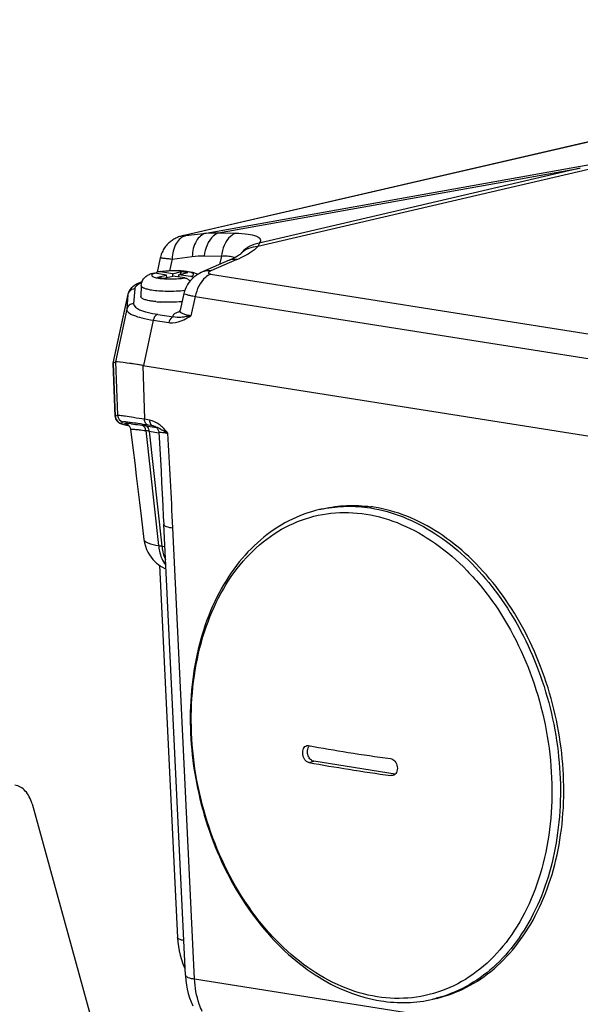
# Model space of a CAD drawing. Header units: millimetres. Extents: x -134 to 420, y 0 to 297.
# Tile 18 of 53: x 181 to 193, y 61 to 82. Entities that reach past the tile are written whole.
import ezdxf

# ---------------------------------------------------------------- set-up
doc = ezdxf.new("R2010")
doc.units = ezdxf.units.MM
doc.header["$LTSCALE"] = 23.1
doc.layers.add('COMPONENTS', color=7, linetype='CONTINUOUS')

msp = doc.modelspace()

# ---------------------------------------------------------------- linework, layer by layer
at = {"layer": 'COMPONENTS', "color": 9, "linetype": 'CONTINUOUS'}
for p, q in [((203.67738, 81.57073), (184.28799, 77.09034)), ((184.71763, 77.13354), (193.41871, 78.68629)), ((193.53045, 78.65633), (185.80442, 76.85227)), ((184.97604, 77.13802), (192.54489, 78.48872)), ((192.54489, 78.48872), (185.83158, 76.92111)), ((184.28799, 77.09034), (184.25596, 77.08478)), ((184.29649, 77.08012), (184.71763, 77.13354)), ((184.97604, 77.13802), (185.33685, 77.13127)), ((184.00887, 76.59205), (183.95572, 76.34793)), ((184.00887, 76.59205), (184.43002, 76.64547)), ((184.67925, 76.65941), (185.03997, 76.65266)), ((185.36525, 76.58029), (184.81585, 76.3423)), ((185.03997, 76.65266), (184.99907, 76.47558)), ((184.81248, 76.27657), (200.63138, 73.77733)), ((183.22646, 75.96643), (183.20307, 75.65803)), ((183.08332, 75.85112), (182.77278, 74.41332)), ((183.08332, 75.85112), (183.05993, 75.54272)), ((183.08445, 75.85953), (183.08332, 75.85112)), ((184.49259, 75.80924), (184.39942, 75.40614)), ((184.49259, 75.80924), (200.31149, 73.31)), ((183.05993, 75.54272), (182.82224, 74.44168)), ((183.6148, 75.31394), (183.41032, 74.36673)), ((183.6148, 75.31394), (183.94139, 75.26234)), ((183.70893, 75.4355), (184.03553, 75.3839)), ((182.81966, 73.29916), (182.77408, 74.41406)), ((182.82243, 74.44179), (182.86801, 73.32689)), ((183.39333, 74.36942), (183.43309, 73.24223)), ((182.81966, 73.29916), (182.81867, 73.29894)), ((182.86801, 73.32689), (182.81966, 73.29916)), ((183.53548, 73.22605), (183.43309, 73.24223)), ((182.99119, 73.1864), (182.94284, 73.15868)), ((183.45691, 73.1047), (183.68155, 73.06921)), ((183.61082, 73.10466), (183.50842, 73.12084)), ((183.75172, 73.04858), (183.79263, 73.02588)), ((183.45874, 73.0055), (183.72516, 70.60509)), ((183.53158, 72.99414), (183.7958, 70.59319)), ((183.53158, 72.99414), (183.73273, 72.96235)), ((184.47931, 61.55074), (184.02457, 70.97366)), ((183.7958, 70.59319), (183.85535, 70.58378)), ((186.86815, 66.07158), (186.97553, 66.09646)), ((188.58338, 65.80059), (188.65666, 65.81757)), ((184.47931, 61.55074), (200.47337, 59.02382))]:
    msp.add_line(p, q, dxfattribs=at)
at = {"layer": 'COMPONENTS', "color": 7, "linetype": 'CONTINUOUS'}
for p, q in [((184.28759, 77.09209), (184.24903, 77.08317)), ((183.76178, 76.61512), (183.69626, 76.31435)), ((185.20452, 76.5646), (184.64752, 76.3233)), ((185.4398, 76.69616), (185.43965, 76.696)), ((185.4437, 76.70029), (185.4398, 76.69616)), ((184.01658, 76.28556), (184.20524, 76.32927)), ((184.17647, 76.27119), (184.20524, 76.32927)), ((184.20524, 76.32927), (184.33718, 76.30843)), ((183.89421, 76.25721), (183.64605, 76.29642)), ((183.70555, 76.2135), (183.89421, 76.25721)), ((183.70555, 76.2135), (183.83749, 76.19266)), ((184.01658, 76.28556), (183.76842, 76.32477)), ((183.83749, 76.19266), (184.02615, 76.23637)), ((183.89539, 76.20607), (183.89421, 76.25721)), ((184.01658, 76.28556), (184.01776, 76.23442)), ((184.27431, 76.19716), (184.02615, 76.23637)), ((184.14852, 76.26472), (184.33718, 76.30843)), ((184.14962, 76.21686), (184.14852, 76.26472)), ((184.39668, 76.22551), (184.14852, 76.26472)), ((183.12512, 75.94935), (183.10303, 75.91276)), ((183.15248, 75.98195), (183.12512, 75.94935)), ((183.36205, 76.11039), (183.30914, 76.08716)), ((183.36378, 76.0379), (183.35673, 75.80544)), ((183.37984, 76.11715), (183.36205, 76.11039)), ((183.08463, 75.8604), (182.7719, 74.41243)), ((184.25435, 75.87141), (184.17416, 75.5245)), ((183.77297, 75.6928), (183.76955, 75.69301)), ((184.17397, 75.52367), (184.17404, 75.52395)), ((182.77278, 74.41332), (182.77193, 74.41227)), ((182.77278, 74.41332), (182.82243, 74.44179)), ((182.77408, 74.41406), (182.77306, 74.41276)), ((182.77313, 74.41275), (182.81867, 73.29894)), ((183.39333, 74.36942), (200.66207, 71.64111)), ((183.0219, 73.13021), (183.04058, 73.12556)), ((183.04058, 73.12556), (183.06095, 73.12063)), ((183.06095, 73.12063), (183.08307, 73.11538)), ((183.08307, 73.11538), (183.10526, 73.11022)), ((183.72039, 73.01719), (183.72627, 73.00178)), ((183.36076, 71.21922), (183.41972, 70.72888)), ((187.1642, 71.37251), (187.09328, 71.35608)), ((184.28761, 61.62657), (183.83287, 71.0495)), ((183.74491, 70.19258), (184.12003, 62.40903)), ((188.67074, 65.82863), (186.97553, 66.09646)), ((181.0801, 65.20911), (182.90038, 58.62927)), ((189.53411, 61.14346), (189.46319, 61.12703))]:
    msp.add_line(p, q, dxfattribs=at)
for points in [[(203.78269, 81.59234), (203.75617, 81.58764), (203.72999, 81.58278), (203.70338, 81.57759), (203.67601, 81.57195), (203.64848, 81.56589), (184.28759, 77.09209)], [(184.19984, 77.07051), (184.1826, 77.06542), (184.16411, 77.05947), (184.14452, 77.05255), (184.12473, 77.04483), (184.10483, 77.0363), (184.08464, 77.02678), (184.06472, 77.0165), (184.0454, 77.00563), (184.0264, 76.994), (184.00746, 76.98142), (183.98851, 76.96776), (183.96974, 76.95309), (183.9513, 76.93746), (183.93323, 76.92085), (183.91561, 76.90325), (183.89862, 76.88481), (183.88233, 76.86559), (183.86676, 76.84556), (183.85193, 76.82472), (183.83788, 76.80308), (183.82467, 76.78067), (183.81235, 76.75753), (183.80096, 76.73368), (183.79056, 76.70915), (183.78119, 76.68401), (183.7729, 76.65828), (183.76573, 76.63202), (183.7617, 76.61477)], [(184.24903, 77.08317), (184.23287, 77.07926), (184.2165, 77.07507), (184.19984, 77.07051)], [(185.34167, 76.63165), (185.30268, 76.6109), (185.25708, 76.58849), (185.20452, 76.5646)], [(185.39966, 76.66649), (185.37409, 76.65039), (185.34167, 76.63165)], [(185.4405, 76.69689), (185.43891, 76.69544), (185.43181, 76.68951), (185.41875, 76.67963), (185.39966, 76.66649)], [(185.45173, 76.70917), (185.45188, 76.70936), (185.4519, 76.70939), (185.45055, 76.70783), (185.44772, 76.70467), (185.4437, 76.70029)], [(184.64752, 76.3233), (184.61895, 76.31028), (184.57933, 76.28994), (184.54072, 76.26716), (184.50295, 76.24157), (184.46569, 76.21251), (184.42918, 76.17954), (184.39403, 76.14255), (184.36086, 76.10145), (184.3302, 76.0561), (184.30283, 76.00666), (184.27964, 75.95387), (184.26116, 75.8981), (184.25427, 75.8711)], [(183.30914, 76.08716), (183.26268, 76.06338), (183.22126, 76.03828), (183.18448, 76.01127), (183.15248, 75.98195)], [(183.10303, 75.91276), (183.08752, 75.8721), (183.08444, 75.85948)], [(184.17398, 75.52366), (184.17335, 75.52111), (184.16811, 75.50571), (184.16196, 75.49365), (184.15596, 75.48488), (184.15117, 75.4794), (184.15065, 75.47888)], [(182.81867, 73.29894), (182.81888, 73.29501), (182.82195, 73.2732), (182.82791, 73.25275)], [(182.82791, 73.25275), (182.83633, 73.23396), (182.84623, 73.21788), (182.85669, 73.20464), (182.86731, 73.19375), (182.87761, 73.18498), (182.88711, 73.1781), (182.89571, 73.17271), (182.9036, 73.16835), (182.91065, 73.16487), (182.91688, 73.16206), (182.92282, 73.15959), (182.92851, 73.15738), (182.9339, 73.15541), (182.93933, 73.15352), (182.94486, 73.15167), (182.95044, 73.14989), (182.95623, 73.14809), (182.96227, 73.14628), (182.96854, 73.14445), (182.97512, 73.14258), (182.98203, 73.14066), (182.98926, 73.13869), (182.99685, 73.13667), (183.00482, 73.13458), (183.0219, 73.13021)], [(183.05575, 73.14644), (183.05527, 73.14661), (183.05553, 73.14651), (183.05662, 73.14608), (183.05862, 73.14523), (183.06215, 73.1436), (183.06722, 73.141), (183.07356, 73.13731), (183.08126, 73.13217), (183.09036, 73.12507), (183.10014, 73.11597), (183.10964, 73.10531), (183.1184, 73.09324), (183.12631, 73.07957), (183.13298, 73.06444), (183.13809, 73.04806), (183.14143, 73.02999)], [(183.64133, 73.09367), (183.64071, 73.09386), (183.64025, 73.094), (183.64066, 73.09387), (183.64196, 73.09339), (183.64464, 73.09233), (183.64866, 73.09058), (183.65385, 73.08807), (183.66038, 73.08448)], [(183.66038, 73.08448), (183.66827, 73.07952), (183.67706, 73.07308), (183.68626, 73.06516), (183.69565, 73.05553), (183.70483, 73.04412), (183.71317, 73.03131), (183.72039, 73.01719)], [(183.14143, 73.03), (183.1936, 72.60128), (183.22615, 72.33309), (183.25915, 72.06078), (183.29258, 71.78437), (183.32645, 71.50385), (183.36076, 71.21922)], [(183.72627, 73.00178), (183.73046, 72.98555), (183.73283, 72.96871), (183.73311, 72.9647)], [(183.73309, 72.96469), (183.7387, 72.86425), (183.75167, 72.62866), (183.76444, 72.39269), (183.77701, 72.15635), (183.78937, 71.91963), (183.80152, 71.68254), (183.81347, 71.44508), (183.82521, 71.20724), (183.83287, 71.0495)], [(183.4197, 70.729), (183.43101, 70.66103), (183.44975, 70.59021), (183.47399, 70.52445), (183.50268, 70.46405), (183.53476, 70.40918), (183.56886, 70.36038), (183.60446, 70.31685), (183.64228, 70.27692), (183.68246, 70.24011), (183.72413, 70.20695), (183.76682, 70.17743), (183.8106, 70.1512), (183.85482, 70.12833), (183.87782, 70.11811)], [(184.12003, 62.40903), (184.12726, 62.31736), (184.13914, 62.22598), (184.15563, 62.13504), (184.17666, 62.04485), (184.20212, 61.95591), (184.2319, 61.86854), (184.26598, 61.78286), (184.27251, 61.76779)], [(184.28761, 61.62659), (184.28867, 61.60687), (184.2965, 61.51405), (184.30899, 61.42252), (184.32613, 61.33242), (184.34792, 61.24407), (184.37432, 61.1579), (184.40528, 61.0742), (184.44326, 60.98805)]]:
    msp.add_lwpolyline(points, dxfattribs=at)
at = {"layer": 'COMPONENTS', "color": 9, "linetype": 'CONTINUOUS'}
for centre, radius, start, end in [((184.15933, 78.16003), 1.08859, 276.718182, 277.238305), ((184.31758, 79.00085), 2.63756, 293.403961, 294.972808), ((183.22948, 75.81505), 0.15141, 91.143258, 99.546162), ((183.22122, 75.8204), 0.14128, 163.729584, 167.439637), ((182.96951, 73.30632), 0.15003, 182.731847, 259.758547), ((183.01786, 73.33404), 0.15003, 182.731847, 259.758547), ((183.99132, 76.95763), 3.94789, 256.043073, 257.020932), ((182.70303, 69.7071), 3.47176, 82.551299, 83.322258), ((180.18953, 52.43485), 20.92651, 81.017323, 81.241916), ((182.60319, 67.28159), 5.78749, 80.769094, 81.498931), ((-65.45202, 58.94188), 249.76655, 2.7611278, 3.2158357), ((187.70076, 68.73443), 2.69111, 101.497985, 103.046199), ((184.14815, 72.90045), 2.33401, 259.558503, 261.317132), ((188.8552, 63.7508), 2.69329, 283.046532, 284.595052)]:
    msp.add_arc(centre, radius, start, end, dxfattribs=at)
at = {"layer": 'COMPONENTS', "color": 7, "linetype": 'CONTINUOUS'}
for centre, radius, start, end in [((184.00221, 74.66024), 1.68688, 97.883119, 97.997964), ((183.90511, 78.03891), 2.34978, 264.148174, 265.82084), ((183.92594, 78.31897), 2.63061, 265.813082, 266.591849), ((187.76603, 68.46817), 2.97496, 81.020837, 82.333524), ((193.31242, 101.96414), 36.1205, 259.709681, 261.049917), ((186.96835, 66.33624), 0.12035, 135.483099, 141.090049), ((194.32475, 108.29625), 42.53301, 261.029863, 262.231107), ((193.49551, 102.64319), 37.16726, 259.728555, 261.031044), ((194.49239, 109.02733), 43.62875, 261.044948, 262.216021)]:
    msp.add_arc(centre, radius, start, end, dxfattribs=at)
for centre, major_axis, ratio, start_param, end_param in [((184.54444, 74.09314), (1.77258, -0.31912), 0.02369365, 3.1410327, 3.18121264), ((184.5939, 74.12149), (1.77257, -0.31913), 0.02369496, 8.58937272, 9.39658213), ((184.62951, 74.11324), (1.80801, -0.32746), 0.02378957, 2.32794612, 3.11334435)]:
    msp.add_ellipse(centre, major_axis=major_axis, ratio=ratio, start_param=start_param, end_param=end_param, dxfattribs=at)
at = {"layer": 'COMPONENTS', "color": 9, "linetype": 'CONTINUOUS'}
for points, knots in [([(184.29649, 77.08012), (184.21248, 77.05991), (184.05187, 76.90524), (184.01326, 76.70383), (184.00887, 76.59205)], [0, 0, 0, 0, 0.43578035, 1, 1, 1, 1]), ([(184.28799, 77.09034), (184.27356, 77.087), (184.21759, 77.07297), (184.27303, 77.07731), (184.28668, 77.07892)], [0, 0, 0, 0, 0.51875527, 1, 1, 1, 1]), ([(184.71763, 77.13354), (184.63363, 77.11334), (184.47302, 76.95867), (184.43441, 76.75725), (184.43002, 76.64547)], [0, 0, 0, 0, 0.43578036, 1, 1, 1, 1]), ([(184.97604, 77.13802), (184.93742, 77.12298), (184.77249, 77.0142), (184.69804, 76.80982), (184.67925, 76.65941)], [0, 0, 0, 0, 0.21475056, 1, 1, 1, 1]), ([(185.33685, 77.13127), (185.29822, 77.11623), (185.13329, 77.00744), (185.05885, 76.80307), (185.04006, 76.65266)], [0, 0, 0, 0, 0.21475013, 1, 1, 1, 1]), ([(185.33685, 77.13127), (185.42433, 77.12961), (185.57442, 77.11992), (185.74721, 77.08885), (185.85478, 77.0276), (185.85754, 76.95963), (185.84138, 76.93389), (185.83158, 76.92111)], [0, 0, 0, 0, 0.41468613, 0.70043173, 0.86135906, 0.9236926, 1, 1, 1, 1]), ([(185.80442, 76.85227), (185.75928, 76.80478), (185.63871, 76.71453), (185.50674, 76.64512), (185.43113, 76.60988)], [0, 0, 0, 0, 0.4399106, 1, 1, 1, 1]), ([(185.80442, 76.85228), (185.73608, 76.85095), (185.60016, 76.82344), (185.48563, 76.74436), (185.43981, 76.69615)], [0, 0, 0, 0, 0.50686665, 1, 1, 1, 1]), ([(185.83159, 76.92113), (185.75697, 76.91226), (185.61044, 76.8654), (185.49406, 76.76443), (185.44885, 76.7055)], [0, 0, 0, 0, 0.50289623, 1, 1, 1, 1]), ([(185.83158, 76.92111), (185.83048, 76.91618), (185.82378, 76.89237), (185.81337, 76.86977), (185.80442, 76.85227)], [0, 0, 0, 0, 0.20446652, 1, 1, 1, 1]), ([(183.76171, 76.61482), (183.76203, 76.61627), (183.7702, 76.61488), (183.7803, 76.61598), (183.80188, 76.61373), (183.84327, 76.61059), (183.91383, 76.6029), (183.97423, 76.59606), (184.00887, 76.59205)], [0, 0, 0, 0, 0.01794768, 0.06805215, 0.15014748, 0.26351422, 0.57892709, 1, 1, 1, 1]), ([(185.03997, 76.65266), (185.09209, 76.65691), (185.18157, 76.65957), (185.2722, 76.64395), (185.30593, 76.62787)], [0, 0, 0, 0, 0.58321377, 1, 1, 1, 1]), ([(185.36525, 76.58029), (185.35065, 76.58264), (185.29409, 76.58821), (185.2357, 76.57807), (185.19712, 76.56138)], [0, 0, 0, 0, 0.26028897, 1, 1, 1, 1]), ([(184.39668, 76.22551), (184.40788, 76.22938), (184.42684, 76.23704), (184.44909, 76.25031), (184.45971, 76.26474), (184.45894, 76.27585), (184.45478, 76.28329), (184.44761, 76.29028), (184.43273, 76.30007), (184.40626, 76.31082), (184.36629, 76.32165), (184.31644, 76.33089), (184.25814, 76.33825), (184.16852, 76.34541), (184.04903, 76.34801), (183.90666, 76.34209), (183.81283, 76.33187), (183.76842, 76.32477)], [0, 0, 0, 0, 0.04491838, 0.07703079, 0.09836345, 0.10752765, 0.11766071, 0.12998037, 0.14514669, 0.18493467, 0.23752644, 0.30202785, 0.37690212, 0.46018786, 0.64270331, 0.82952335, 1, 1, 1, 1]), ([(184.81585, 76.3423), (184.80123, 76.34465), (184.74462, 76.35022), (184.68617, 76.34005), (184.64757, 76.32333)], [0, 0, 0, 0, 0.26029565, 1, 1, 1, 1]), ([(184.81585, 76.3423), (184.8041, 76.33721), (184.78694, 76.32877), (184.76279, 76.30621), (184.78124, 76.27996), (184.8006, 76.27845), (184.81248, 76.27657)], [0, 0, 0, 0, 0.32681594, 0.5285928, 0.69301403, 1, 1, 1, 1]), ([(183.64605, 76.29642), (183.63485, 76.29255), (183.61588, 76.28489), (183.59363, 76.27162), (183.58302, 76.25719), (183.58379, 76.24608), (183.58795, 76.23864), (183.59512, 76.23165), (183.61, 76.22186), (183.63647, 76.21111), (183.67644, 76.20028), (183.72629, 76.19104), (183.78459, 76.18368), (183.8742, 76.17652), (183.9937, 76.17392), (184.13606, 76.17984), (184.22989, 76.19007), (184.27431, 76.19716)], [0, 0, 0, 0, 0.04491838, 0.07703079, 0.09836345, 0.10752765, 0.11766071, 0.12998037, 0.14514669, 0.18493467, 0.23752644, 0.30202785, 0.37690212, 0.46018786, 0.64270331, 0.82952335, 1, 1, 1, 1]), ([(184.81248, 76.27657), (184.77373, 76.25966), (184.61122, 76.14994), (184.52274, 75.95683), (184.49259, 75.80924)], [0, 0, 0, 0, 0.21916776, 1, 1, 1, 1]), ([(183.20437, 75.96436), (183.17717, 75.9598), (183.12437, 75.93546), (183.09324, 75.88618), (183.0856, 75.85998)], [0, 0, 0, 0, 0.50263266, 1, 1, 1, 1]), ([(183.37392, 76.10057), (183.3358, 76.08279), (183.27562, 76.0523), (183.22844, 75.99261), (183.22646, 75.96643)], [0, 0, 0, 0, 0.61568223, 1, 1, 1, 1]), ([(183.36378, 76.03787), (183.36365, 76.03333), (183.3664, 76.02314), (183.37786, 76.00999), (183.39564, 75.99768), (183.41989, 75.986), (183.45045, 75.97496), (183.5027, 75.96035), (183.54542, 75.95228), (183.57573, 75.94749)], [0, 0, 0, 0, 0.05652745, 0.12505407, 0.21334696, 0.3245318, 0.45944046, 0.6177487, 1, 1, 1, 1]), ([(183.57573, 75.94749), (183.6266, 75.93945), (183.73674, 75.92786), (183.96999, 75.91855), (184.15226, 75.92574), (184.27444, 75.93805)], [0, 0, 0, 0, 0.22065362, 0.4738769, 1, 1, 1, 1]), ([(184.25429, 75.87113), (184.25298, 75.86554), (184.28514, 75.85853), (184.32016, 75.84475), (184.40102, 75.82822), (184.45852, 75.81595), (184.49259, 75.80924)], [0, 0, 0, 0, 0.06957973, 0.26402475, 0.57869471, 1, 1, 1, 1]), ([(183.05993, 75.54272), (183.05847, 75.51877), (183.10178, 75.45816), (183.21683, 75.40724), (183.39343, 75.35261), (183.53433, 75.32679), (183.6148, 75.31394)], [0, 0, 0, 0, 0.11540166, 0.31167462, 0.60811043, 1, 1, 1, 1]), ([(183.20307, 75.65803), (183.17046, 75.6574), (183.10406, 75.63422), (183.06693, 75.57418), (183.05993, 75.54272)], [0, 0, 0, 0, 0.50299523, 1, 1, 1, 1]), ([(183.20307, 75.65803), (183.19862, 75.59941), (183.33397, 75.52256), (183.50182, 75.47384), (183.63506, 75.44717), (183.70893, 75.4355)], [0, 0, 0, 0, 0.30912312, 0.60673508, 1, 1, 1, 1]), ([(184.39942, 75.40614), (184.36479, 75.41128), (184.30425, 75.42258), (184.23033, 75.44845), (184.18059, 75.47906), (184.17127, 75.51159), (184.17397, 75.52364)], [0, 0, 0, 0, 0.38448556, 0.67198202, 0.86435868, 1, 1, 1, 1]), ([(183.70893, 75.4355), (183.69789, 75.43294), (183.64916, 75.40905), (183.62312, 75.35463), (183.6148, 75.31394)], [0, 0, 0, 0, 0.21447239, 1, 1, 1, 1]), ([(183.94139, 75.26234), (183.96674, 75.25834), (184.07364, 75.25293), (184.17886, 75.28681), (184.25171, 75.3214)], [0, 0, 0, 0, 0.24139798, 1, 1, 1, 1]), ([(184.03553, 75.3839), (184.02448, 75.38134), (183.97576, 75.35745), (183.94971, 75.30303), (183.9414, 75.26234)], [0, 0, 0, 0, 0.21447258, 1, 1, 1, 1]), ([(184.03553, 75.3839), (184.03072, 75.39248), (184.02768, 75.4262), (184.08535, 75.4689), (184.13293, 75.48855), (184.16478, 75.49973)], [0, 0, 0, 0, 0.15457896, 0.46966266, 1, 1, 1, 1]), ([(184.25093, 75.37991), (184.23114, 75.37716), (184.15994, 75.36881), (184.08513, 75.36806), (184.03553, 75.3839)], [0, 0, 0, 0, 0.27734112, 1, 1, 1, 1]), ([(184.39942, 75.40614), (184.38638, 75.40349), (184.33708, 75.39371), (184.28754, 75.38501), (184.25093, 75.37991)], [0, 0, 0, 0, 0.26470581, 1, 1, 1, 1]), ([(183.43309, 73.24223), (183.35563, 73.25447), (183.21972, 73.27532), (183.04647, 73.30348), (182.93558, 73.3169), (182.88318, 73.32733), (182.86801, 73.32689)], [0, 0, 0, 0, 0.41168825, 0.72226339, 0.92031173, 1, 1, 1, 1]), ([(183.50842, 73.12084), (183.48676, 73.12533), (183.44427, 73.16274), (183.43408, 73.21416), (183.43309, 73.24223)], [0, 0, 0, 0, 0.44060276, 1, 1, 1, 1]), ([(182.94284, 73.15868), (182.93637, 73.15497), (183.0012, 73.13639), (183.01332, 73.13271), (183.03912, 73.12629)], [0, 0, 0, 0, 0.21897386, 1, 1, 1, 1]), ([(183.50842, 73.12084), (183.43743, 73.13205), (183.31302, 73.15113), (183.16866, 73.17179), (183.08114, 73.18205), (183.03723, 73.18694), (183.00965, 73.18749), (182.99493, 73.18855), (182.99119, 73.1864)], [0, 0, 0, 0, 0.41307113, 0.72378935, 0.83703712, 0.92097589, 0.97519724, 1, 1, 1, 1]), ([(183.06118, 73.14388), (183.0539, 73.14588), (183.04064, 73.14926), (183.02998, 73.15415), (183.01754, 73.1574), (183.02313, 73.1633), (183.03379, 73.16068), (183.06183, 73.16185), (183.08737, 73.15757), (183.10674, 73.15531)], [0, 0, 0, 0, 0.16997074, 0.28125593, 0.33433738, 0.35559567, 0.42876365, 0.56075569, 1, 1, 1, 1]), ([(183.14143, 73.03), (183.1406, 73.03688), (183.18376, 73.03698), (183.22962, 73.03534), (183.33748, 73.02304), (183.41341, 73.01226), (183.45874, 73.0055)], [0, 0, 0, 0, 0.06495671, 0.25564783, 0.5708425, 1, 1, 1, 1]), ([(183.1531, 73.14957), (183.16861, 73.14755), (183.24296, 73.13751), (183.31716, 73.12639), (183.37586, 73.11735)], [0, 0, 0, 0, 0.20838937, 1, 1, 1, 1]), ([(183.45874, 73.0055), (183.45581, 73.03186), (183.44093, 73.08084), (183.39764, 73.11293), (183.37586, 73.11735)], [0, 0, 0, 0, 0.54411999, 1, 1, 1, 1]), ([(183.53158, 72.99414), (183.52929, 73.02004), (183.51744, 73.0673), (183.47721, 73.1005), (183.45691, 73.1047)], [0, 0, 0, 0, 0.55651654, 1, 1, 1, 1]), ([(183.80497, 73.07751), (183.78463, 73.0963), (183.70622, 73.16282), (183.61015, 73.21426), (183.53548, 73.22605)], [0, 0, 0, 0, 0.26806739, 1, 1, 1, 1]), ([(183.53548, 73.22605), (183.53647, 73.19798), (183.54666, 73.14657), (183.58914, 73.10915), (183.61081, 73.10466)], [0, 0, 0, 0, 0.55939434, 1, 1, 1, 1]), ([(183.64531, 73.09192), (183.6395, 73.09343), (183.63288, 73.09544), (183.60483, 73.10274), (183.61082, 73.10466)], [0, 0, 0, 0, 0.48838415, 1, 1, 1, 1]), ([(183.61081, 73.10466), (183.62212, 73.10311), (183.6717, 73.09121), (183.71714, 73.06731), (183.75172, 73.04858)], [0, 0, 0, 0, 0.22499059, 1, 1, 1, 1]), ([(183.7331, 72.9647), (183.73286, 72.96911), (183.75619, 72.97356), (183.78628, 72.97093), (183.84881, 72.96518), (183.89434, 72.95767), (183.92122, 72.95317)], [0, 0, 0, 0, 0.0694015, 0.25790529, 0.57176549, 1, 1, 1, 1]), ([(183.79263, 73.02588), (183.80268, 73.02022), (183.84549, 72.99591), (183.88823, 72.97147), (183.9212, 72.95318)], [0, 0, 0, 0, 0.23418494, 1, 1, 1, 1]), ([(187.16433, 71.37153), (187.32607, 71.40443), (187.6593, 71.44071), (187.99344, 71.41647), (188.15942, 71.39025)], [0, 0, 0, 0, 0.49550739, 1, 1, 1, 1]), ([(188.15942, 71.39025), (188.39219, 71.35347), (188.86337, 71.22051), (189.53058, 70.8693), (190.15634, 70.37443), (190.92504, 69.52823), (191.66854, 68.21061), (192.13917, 66.43744), (192.15786, 64.63883), (191.77592, 63.24526), (191.23674, 62.32904), (190.74728, 61.78024), (190.17663, 61.37113), (189.7501, 61.20072), (189.53387, 61.14442)], [0, 0, 0, 0, 0.05408634, 0.11128456, 0.17202014, 0.2362391, 0.37272003, 0.51449742, 0.65312096, 0.78118877, 0.84020788, 0.89583074, 0.94871806, 1, 1, 1, 1]), ([(188.29643, 61.17728), (188.04372, 61.21721), (187.53124, 61.36901), (186.81399, 61.77672), (186.1519, 62.35231), (185.36072, 63.33036), (184.79492, 64.52365), (184.48437, 65.81263), (184.35837, 67.11159), (184.50532, 68.3878), (184.9488, 69.51061), (185.39905, 70.21027), (185.96035, 70.75956), (186.61343, 71.13381), (187.33078, 71.31368), (187.82235, 71.29848), (188.06375, 71.26035)], [0, 0, 0, 0, 0.05513966, 0.11385126, 0.17656516, 0.24307612, 0.38393008, 0.45632395, 0.52812924, 0.66458867, 0.72781076, 0.7870251, 0.84257231, 0.89547357, 0.94732955, 1, 1, 1, 1]), ([(188.06375, 71.26035), (188.31646, 71.22042), (188.82894, 71.06862), (189.54619, 70.66091), (190.20829, 70.08531), (190.99946, 69.10726), (191.56526, 67.91397), (191.87581, 66.625), (192.00181, 65.32604), (191.85486, 64.04982), (191.41138, 62.92702), (190.96114, 62.22735), (190.39983, 61.67806), (189.74675, 61.30382), (189.0294, 61.12395), (188.53783, 61.13914), (188.29643, 61.17728)], [0, 0, 0, 0, 0.05513966, 0.11385126, 0.17656516, 0.24307612, 0.38393008, 0.45632395, 0.52812924, 0.66458867, 0.72781076, 0.7870251, 0.84257231, 0.89547357, 0.94732955, 1, 1, 1, 1]), ([(183.8329, 71.0495), (183.834, 71.02709), (183.9158, 70.98866), (183.97694, 70.98008), (184.02457, 70.97366)], [0, 0, 0, 0, 0.31832125, 1, 1, 1, 1]), ([(183.41972, 70.72888), (183.42143, 70.71466), (183.44916, 70.68329), (183.55172, 70.63738), (183.65041, 70.61706), (183.72516, 70.60509)], [0, 0, 0, 0, 0.12644893, 0.33166408, 1, 1, 1, 1]), ([(183.72516, 70.60509), (183.72863, 70.56605), (183.74986, 70.42309), (183.80725, 70.28248), (183.87347, 70.2002)], [0, 0, 0, 0, 0.27063132, 1, 1, 1, 1]), ([(183.7958, 70.59319), (183.79804, 70.56775), (183.81035, 70.47087), (183.83774, 70.37546), (183.86806, 70.31)], [0, 0, 0, 0, 0.26137966, 1, 1, 1, 1]), ([(184.25202, 62.3521), (184.2187, 62.35865), (184.17283, 62.36736), (184.12041, 62.40143), (184.11958, 62.4183)], [0, 0, 0, 0, 0.66770177, 1, 1, 1, 1]), ([(184.27877, 61.79425), (184.27715, 61.79176), (184.27253, 61.784), (184.27002, 61.77354), (184.27253, 61.7678)], [0, 0, 0, 0, 0.32232063, 1, 1, 1, 1]), ([(184.28764, 61.62658), (184.28874, 61.60416), (184.37054, 61.56573), (184.43168, 61.55716), (184.47931, 61.55074)], [0, 0, 0, 0, 0.31831985, 1, 1, 1, 1]), ([(184.63771, 60.87162), (184.61402, 60.92155), (184.52656, 61.13827), (184.48697, 61.37283), (184.47931, 61.55074)], [0, 0, 0, 0, 0.23684651, 1, 1, 1, 1])]:
    msp.add_open_spline(points, degree=3, knots=knots, dxfattribs=at)
for points in [[(184.71763, 77.13354), (184.80326, 77.14299), (184.89017, 77.14485), (184.97604, 77.13802)], [(184.43002, 76.64547), (184.51257, 76.65594), (184.59606, 76.66097), (184.67925, 76.65941)], [(185.30593, 76.62787), (185.31082, 76.62554), (185.3156, 76.62299), (185.32022, 76.62017)], [(184.25171, 75.3214), (184.30298, 75.34575), (184.35202, 75.37491), (184.39942, 75.40614)], [(183.92123, 72.95314), (183.88482, 72.99668), (183.84665, 73.039), (183.80497, 73.07751)]]:
    msp.add_open_spline(points, degree=3, dxfattribs=at)
at = {"layer": 'COMPONENTS', "color": 7, "linetype": 'CONTINUOUS'}
for points in [[(183.76842, 76.32477), (183.75523, 76.32685), (183.74153, 76.32692), (183.72835, 76.32472)], [(186.8256, 66.42396), (186.83678, 66.42653), (186.84872, 66.42668), (186.86, 66.42463)], [(186.86316, 66.39505), (186.86659, 66.40091), (186.87044, 66.40655), (186.87471, 66.41183)], [(188.62199, 65.80224), (188.60944, 65.79934), (188.59614, 65.79884), (188.58338, 65.80059)]]:
    msp.add_open_spline(points, degree=3, dxfattribs=at)
for points, knots in [([(183.77085, 76.33118), (183.84157, 76.34097), (183.98603, 76.35233), (184.1952, 76.35106), (184.38615, 76.33217), (184.50302, 76.29984), (184.55086, 76.27322)], [0, 0, 0, 0, 0.27096128, 0.54900462, 0.79223877, 1, 1, 1, 1]), ([(183.36378, 76.0379), (183.3648, 76.07172), (183.38115, 76.13805), (183.43954, 76.21512), (183.51271, 76.26409), (183.56402, 76.28413), (183.58905, 76.29224)], [0, 0, 0, 0, 0.28006722, 0.54603894, 0.78213831, 1, 1, 1, 1]), ([(183.58905, 76.29224), (183.60263, 76.29663), (183.62217, 76.29915), (183.64123, 76.29718), (183.64605, 76.29642)], [0, 0, 0, 0, 0.74522505, 1, 1, 1, 1]), ([(183.72835, 76.32472), (183.72261, 76.32376), (183.69958, 76.31817), (183.67849, 76.30544), (183.66533, 76.29343)], [0, 0, 0, 0, 0.24653806, 1, 1, 1, 1]), ([(184.27431, 76.19716), (184.29456, 76.19396), (184.33612, 76.177), (184.36847, 76.1467), (184.38297, 76.12885)], [0, 0, 0, 0, 0.47138557, 1, 1, 1, 1]), ([(184.45491, 76.20283), (184.4503, 76.20575), (184.43216, 76.21616), (184.41194, 76.2231), (184.39668, 76.22551)], [0, 0, 0, 0, 0.26122523, 1, 1, 1, 1]), ([(183.57265, 75.71333), (183.54176, 75.71821), (183.49823, 75.72644), (183.44499, 75.74133), (183.41385, 75.75258), (183.38915, 75.76449), (183.37104, 75.77703), (183.35937, 75.79044), (183.35659, 75.80083), (183.35673, 75.80545)], [0, 0, 0, 0, 0.38230742, 0.54062949, 0.67552752, 0.78671116, 0.87497544, 0.9434757, 1, 1, 1, 1]), ([(183.66554, 75.70137), (183.6574, 75.70221), (183.62637, 75.7056), (183.59541, 75.70973), (183.57265, 75.71333)], [0, 0, 0, 0, 0.26195907, 1, 1, 1, 1]), ([(184.21424, 75.69749), (184.1401, 75.6918), (183.99295, 75.68561), (183.84567, 75.68856), (183.77297, 75.6928)], [0, 0, 0, 0, 0.50518777, 1, 1, 1, 1]), ([(187.16418, 71.37251), (187.32586, 71.40996), (187.65956, 71.45525), (187.99576, 71.43904), (188.1629, 71.41654)], [0, 0, 0, 0, 0.49597855, 1, 1, 1, 1]), ([(189.53413, 61.14346), (189.7529, 61.19415), (190.18553, 61.35396), (190.76737, 61.75117), (191.26839, 62.29166), (191.82325, 63.20154), (192.22238, 64.59648), (192.2177, 66.40456), (191.75444, 68.19248), (191.01144, 69.52362), (190.23984, 70.37943), (189.61071, 70.88009), (188.93925, 71.23532), (188.46473, 71.36965), (188.23034, 71.40668)], [0, 0, 0, 0, 0.05125869, 0.10399805, 0.15940513, 0.21819708, 0.34592527, 0.48449259, 0.626469, 0.76327308, 0.82765361, 0.88852808, 0.94583617, 1, 1, 1, 1]), ([(187.09328, 71.35608), (186.8699, 71.30432), (186.42891, 71.14183), (185.83665, 70.73934), (185.32845, 70.19407), (184.76881, 69.28203), (184.36625, 67.8889), (184.36848, 66.08608), (184.82922, 64.30497), (185.57066, 62.9785), (186.34248, 62.12415), (186.9747, 61.62231), (187.65245, 61.26483), (188.13248, 61.12937), (188.37025, 61.0918)], [0, 0, 0, 0, 0.05219239, 0.1056922, 0.16158321, 0.22055961, 0.34792366, 0.48555571, 0.62645983, 0.76244319, 0.82664236, 0.88756814, 0.94520808, 1, 1, 1, 1]), ([(186.86815, 66.07158), (186.83509, 66.07759), (186.78856, 66.11656), (186.75429, 66.18337), (186.73905, 66.24486), (186.73887, 66.30663), (186.75365, 66.36193), (186.78254, 66.40466), (186.81128, 66.42066), (186.8256, 66.42396)], [0, 0, 0, 0, 0.22939506, 0.36864492, 0.5143258, 0.65651693, 0.78639916, 0.89964699, 1, 1, 1, 1]), ([(186.97553, 66.09646), (186.94947, 66.10058), (186.89652, 66.13226), (186.85766, 66.19765), (186.84108, 66.25979), (186.83702, 66.32234), (186.84817, 66.3694), (186.86316, 66.39505)], [0, 0, 0, 0, 0.21980377, 0.47903817, 0.61661882, 0.75250265, 1, 1, 1, 1]), ([(188.57523, 66.15364), (188.61086, 66.14877), (188.68163, 66.10017), (188.71946, 66.00436), (188.71967, 65.9216), (188.7025, 65.86533), (188.66935, 65.82194), (188.63787, 65.8059), (188.62199, 65.80224)], [0, 0, 0, 0, 0.23699354, 0.51171348, 0.64909432, 0.77682643, 0.89256097, 1, 1, 1, 1]), ([(181.0801, 65.20911), (181.06595, 65.26025), (181.02966, 65.35576), (180.94736, 65.47719), (180.84304, 65.56336), (180.76101, 65.5927), (180.7204, 65.59911)], [0, 0, 0, 0, 0.28492397, 0.54392611, 0.77924535, 1, 1, 1, 1]), ([(188.37025, 61.0918), (188.55254, 61.063), (188.92039, 61.03866), (189.28623, 61.08603), (189.46319, 61.12703)], [0, 0, 0, 0, 0.50396536, 1, 1, 1, 1])]:
    msp.add_open_spline(points, degree=3, knots=knots, dxfattribs=at)

doc.saveas('drawing.dxf')
